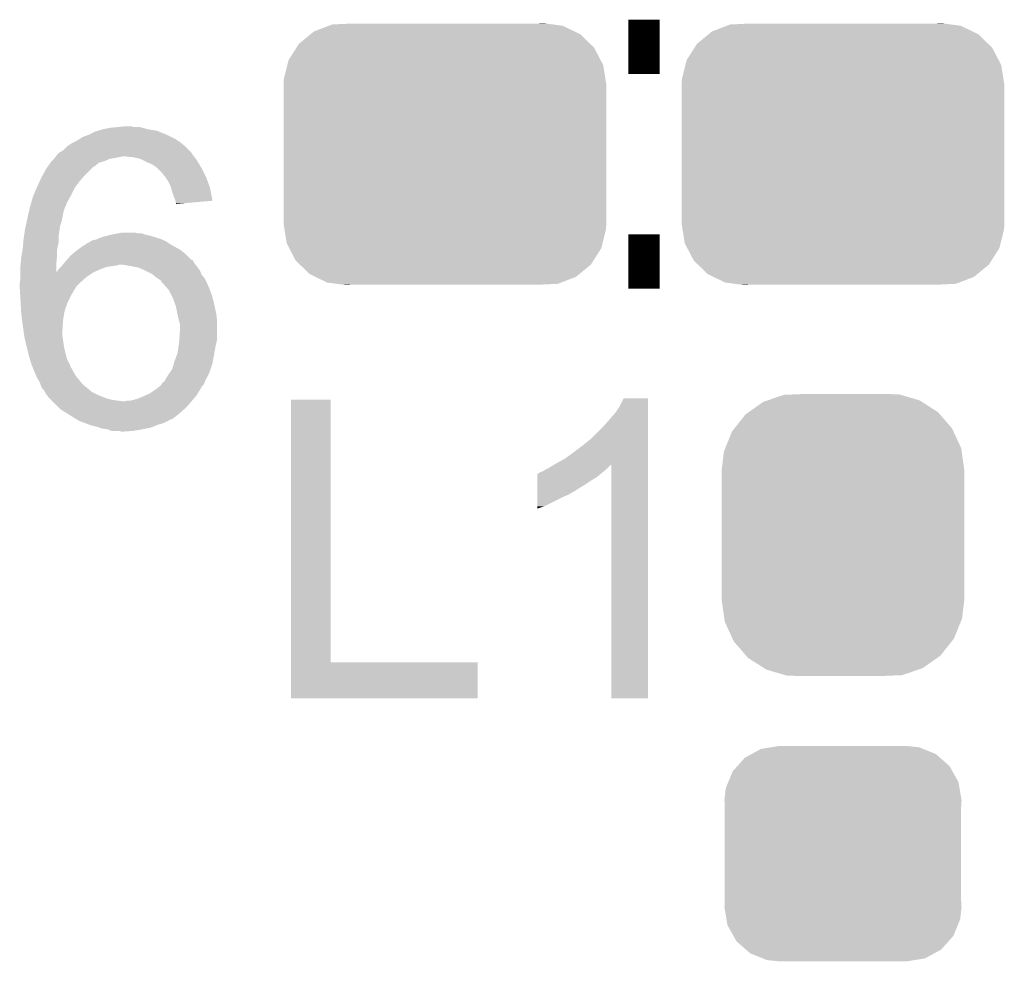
# Model space of a CAD drawing. Extents: x -1.3 to 24.2, y -3.9 to 53.4.
# Tile 38 of 45: x 14.6 to 17.8, y 42.8 to 45.9. Entities that reach past the tile are written whole.
import ezdxf

# ---------------------------------------------------------------- set-up
doc = ezdxf.new("R2010")
doc.units = 0
doc.layers.get('0').update_dxf_attribs({"linetype": 'CONTINUOUS'})
doc.layers.add('LTE_IOT_24_CLICK_V101_GTO', color=11, linetype='CONTINUOUS')
doc.layers.add('LTE_IOT_24_CLICK_V101_GTS', color=8, linetype='CONTINUOUS')

# ---------------------------------------------------------------- blocks, each defined once
blk = doc.blocks.new('CUSTOM_105')
for points in [[(-0.320744, 0.31339), (-0.298526, 0.325596), (0.317222, 0.31339), (0.30335, 0.325596)], [(-0.298526, 0.325596), (-0.268438, 0.342124), (0.30335, 0.325596), (0.2622, 0.342124)], [(-0.268438, 0.342124), (-0.233628, 0.347838), (0.2622, 0.342124), (0.247972, 0.347838)], [(-0.233628, 0.347838), (-0.20955, 0.35179), (0.247972, 0.347838), (0.20955, 0.35179)], [(-0.34504, 0.286174), (-0.320744, 0.31339), (0.348152, 0.286174), (0.317222, 0.31339)], [(-0.37475, 0.234078), (-0.360486, 0.26887), (0.377262, 0.234078), (0.357822, 0.26887)], [(-0.360486, 0.26887), (-0.34504, 0.286174), (0.357822, 0.26887), (0.348152, 0.286174)], [(-0.383124, 0.213652), (-0.37475, 0.234078), (0.380766, 0.213652), (0.377262, 0.234078)], [(-0.38735, 0.17526), (-0.383124, 0.213652), (0.38735, 0.17526), (0.380766, 0.213652)], [(-0.38608, 0.154124), (-0.38735, 0.17526), (0.38608, 0.154124), (0.38735, 0.17526)], [(-0.38608, -0.154124), (-0.38608, 0.154124), (0.38608, -0.154124), (0.38608, 0.154124)], [(-0.38735, -0.17526), (-0.38608, -0.154124), (0.38735, -0.17526), (0.38608, -0.154124)], [(-0.380764, -0.213652), (-0.38735, -0.17526), (0.383124, -0.213652), (0.38735, -0.17526)], [(-0.377262, -0.234078), (-0.380764, -0.213652), (0.374748, -0.234078), (0.383124, -0.213652)], [(-0.35782, -0.26887), (-0.377262, -0.234078), (0.360486, -0.26887), (0.374748, -0.234078)], [(-0.348152, -0.286174), (-0.35782, -0.26887), (0.345038, -0.286174), (0.360486, -0.26887)], [(-0.31722, -0.31339), (-0.348152, -0.286174), (0.320744, -0.31339), (0.345038, -0.286174)], [(-0.30335, -0.325596), (-0.31722, -0.31339), (0.298524, -0.325596), (0.320744, -0.31339)], [(-0.262198, -0.342124), (-0.30335, -0.325596), (0.268438, -0.342124), (0.298524, -0.325596)], [(-0.247972, -0.347838), (-0.262198, -0.342124), (0.233626, -0.347838), (0.268438, -0.342124)], [(-0.20955, -0.35179), (-0.247972, -0.347838), (0.20955, -0.35179), (0.233626, -0.347838)]]:
    blk.add_solid(points)
blk = doc.blocks.new('CUSTOM_182')
for points in [[(-0.427808, 0.401014), (-0.379588, 0.419518), (0.423234, 0.401014), (0.385148, 0.419518)], [(-0.379588, 0.419518), (-0.36857, 0.423746), (0.385148, 0.419518), (0.353478, 0.423746)], [(-0.36857, 0.423746), (-0.305192, 0.42672), (0.353478, 0.423746), (0.3312, 0.42672)], [(0.305192, 0.42672), (0.322256, 0.427914), (0.3312, 0.42672), (0.322256, 0.427914)], [(-0.476902, 0.36082), (-0.439076, 0.39179), (0.474042, 0.36082), (0.442218, 0.39179)], [(-0.439076, 0.39179), (-0.427808, 0.401014), (0.442218, 0.39179), (0.423234, 0.401014)], [(-0.485328, 0.347538), (-0.476902, 0.36082), (0.487688, 0.347538), (0.474042, 0.36082)], [(-0.510886, 0.30724), (-0.485328, 0.347538), (0.508636, 0.30724), (0.487688, 0.347538)], [(-0.526314, 0.245694), (-0.514898, 0.29124), (0.524296, 0.245694), (0.516952, 0.29124)], [(-0.514898, 0.29124), (-0.510886, 0.30724), (0.516952, 0.29124), (0.508636, 0.30724)], [(-0.52705, 0.2286), (-0.526314, 0.245694), (0.52705, 0.2286), (0.524296, 0.245694)], [(-0.52705, 0.22733), (-0.52705, 0.2286), (0.52705, 0.22733), (0.52705, 0.2286)], [(-0.52705, -0.22733), (-0.52705, 0.22733), (0.52705, -0.22733), (0.52705, 0.22733)], [(-0.52705, -0.2286), (-0.52705, -0.22733), (0.52705, -0.2286), (0.52705, -0.22733)], [(-0.524294, -0.24569), (-0.52705, -0.2286), (0.526316, -0.24569), (0.52705, -0.2286)], [(-0.516954, -0.29124), (-0.524294, -0.24569), (0.514896, -0.29124), (0.526316, -0.24569)], [(-0.508638, -0.307236), (-0.516954, -0.29124), (0.510888, -0.307236), (0.514896, -0.29124)], [(-0.48769, -0.347538), (-0.508638, -0.307236), (0.485326, -0.347538), (0.510888, -0.307236)], [(-0.474044, -0.360818), (-0.48769, -0.347538), (0.476904, -0.360818), (0.485326, -0.347538)], [(-0.442222, -0.391792), (-0.474044, -0.360818), (0.43907, -0.391792), (0.476904, -0.360818)], [(-0.423244, -0.401012), (-0.442222, -0.391792), (0.427808, -0.401012), (0.43907, -0.391792)], [(-0.385152, -0.41952), (-0.423244, -0.401012), (0.379582, -0.41952), (0.427808, -0.401012)], [(-0.353496, -0.423746), (-0.385152, -0.41952), (0.368572, -0.423746), (0.379582, -0.41952)], [(-0.331218, -0.42672), (-0.353496, -0.423746), (0.305192, -0.42672), (0.368572, -0.423746)], [(-0.32226, -0.427916), (-0.331218, -0.42672), (-0.32226, -0.427916), (-0.305192, -0.42672)]]:
    blk.add_solid(points)
blk = doc.blocks.new('CUSTOM_183')
for points in [[(-0.246308, 0.439932), (-0.193082, 0.458036), (0.250396, 0.439932), (0.188364, 0.458036)], [(-0.193082, 0.458036), (-0.150902, 0.459806), (0.188364, 0.458036), (0.182298, 0.459806)], [(-0.150902, 0.459806), (-0.122208, 0.46101), (0.182298, 0.459806), (0.122224, 0.46101)], [(-0.307838, 0.401654), (-0.260242, 0.435192), (0.310122, 0.401654), (0.257792, 0.435192)], [(-0.260242, 0.435192), (-0.246308, 0.439932), (0.257792, 0.435192), (0.250396, 0.439932)], [(-0.354944, 0.348086), (-0.31823, 0.39433), (0.356626, 0.348086), (0.316482, 0.39433)], [(-0.31823, 0.39433), (-0.307838, 0.401654), (0.316482, 0.39433), (0.310122, 0.401654)], [(-0.384708, 0.283574), (-0.362338, 0.338772), (0.38613, 0.283574), (0.360886, 0.338772)], [(-0.362338, 0.338772), (-0.354944, 0.348086), (0.360886, 0.338772), (0.356626, 0.348086)], [(-0.39624, 0.21336), (-0.388982, 0.273026), (0.39624, 0.21336), (0.38765, 0.273026)], [(-0.388982, 0.273026), (-0.384708, 0.283574), (0.38765, 0.273026), (0.38613, 0.283574)], [(-0.39624, 0.21209), (-0.39624, 0.21336), (0.39624, 0.21209), (0.39624, 0.21336)], [(-0.39624, -0.21209), (-0.39624, 0.21209), (0.39624, -0.21209), (0.39624, 0.21209)], [(-0.39624, -0.21336), (-0.39624, -0.21209), (0.39624, -0.21336), (0.39624, -0.21209)], [(-0.38765, -0.273006), (-0.39624, -0.21336), (0.388986, -0.273006), (0.39624, -0.21336)], [(-0.38613, -0.283574), (-0.38765, -0.273006), (0.384704, -0.283574), (0.388986, -0.273006)], [(-0.360894, -0.338754), (-0.38613, -0.283574), (0.362346, -0.338754), (0.384704, -0.283574)], [(-0.356628, -0.348086), (-0.360894, -0.338754), (0.354938, -0.348086), (0.362346, -0.338754)], [(-0.316494, -0.394316), (-0.356628, -0.348086), (0.318242, -0.394316), (0.354938, -0.348086)], [(-0.310124, -0.401656), (-0.316494, -0.394316), (0.307826, -0.401656), (0.318242, -0.394316)], [(-0.257814, -0.43518), (-0.310124, -0.401656), (0.260256, -0.43518), (0.307826, -0.401656)], [(-0.2504, -0.439932), (-0.257814, -0.43518), (0.246288, -0.439932), (0.260256, -0.43518)], [(-0.188392, -0.45803), (-0.2504, -0.439932), (0.1931, -0.45803), (0.246288, -0.439932)], [(-0.182302, -0.459808), (-0.188392, -0.45803), (0.150812, -0.459808), (0.1931, -0.45803)], [(-0.122208, -0.46101), (-0.182302, -0.459808), (0.122224, -0.46101), (0.150812, -0.459808)]]:
    blk.add_solid(points)

msp = doc.modelspace()

# ---------------------------------------------------------------- linework, layer by layer
at = {"layer": 'LTE_IOT_24_CLICK_V101_GTO', "const_width": 0.1778}
for points in [[(16.57096, 45.76572), (16.67256, 45.76572)], [(16.57096, 45.06468), (16.67256, 45.06468)]]:
    msp.add_lwpolyline(points, dxfattribs=at)
at = {"layer": 'LTE_IOT_24_CLICK_V101_GTO'}
for points in [[(14.8082, 45.4787), (14.828522, 45.488862), (15.0622, 45.4787), (15.03781, 45.488862)], [(14.828522, 45.488862), (14.836976, 45.491398), (15.03781, 45.488862), (15.031722, 45.491398)], [(14.836976, 45.491398), (14.853918, 45.49648), (15.031722, 45.491398), (15.00124, 45.49648)], [(14.853918, 45.49648), (14.879318, 45.50156), (15.00124, 45.49648), (14.982616, 45.50156)], [(14.879318, 45.50156), (14.90472, 45.5041), (14.982616, 45.50156), (14.973304, 45.5041)], [(14.90472, 45.5041), (14.932636, 45.506638), (14.952984, 45.5041), (14.945362, 45.506638)], [(14.932636, 45.506638), (14.932658, 45.50664), (14.945362, 45.506638), (14.932658, 45.50664)], [(14.7574, 45.4533), (14.767558, 45.45838), (15.10792, 45.4533), (15.1003, 45.45838)], [(14.767558, 45.45838), (14.775682, 45.463458), (15.1003, 45.45838), (15.092682, 45.463458)], [(14.775682, 45.463458), (14.787876, 45.47108), (15.092682, 45.463458), (15.07744, 45.47108)], [(14.787876, 45.47108), (14.8082, 45.4787), (15.07744, 45.47108), (15.0622, 45.4787)], [(14.711682, 45.420282), (14.715912, 45.42282), (15.142632, 45.420282), (15.14094, 45.42282)], [(14.715912, 45.42282), (14.724382, 45.427902), (15.14094, 45.42282), (15.135858, 45.427902)], [(14.724382, 45.427902), (14.73708, 45.4406), (15.135858, 45.427902), (15.12316, 45.4406)], [(14.73708, 45.4406), (14.737082, 45.440602), (15.12316, 45.4406), (15.123158, 45.440602)], [(14.737082, 45.440602), (14.752322, 45.45076), (15.123158, 45.440602), (15.11097, 45.45076)], [(14.752322, 45.45076), (14.7574, 45.4533), (15.11097, 45.45076), (15.10792, 45.4533)], [(14.682722, 45.387258), (14.686278, 45.392338), (14.841218, 45.387258), (14.859, 45.392338)], [(14.686278, 45.392338), (14.686282, 45.392342), (14.859, 45.392338), (14.859008, 45.392342)], [(14.686282, 45.392342), (14.693896, 45.399958), (14.859008, 45.392342), (14.876778, 45.399958)], [(14.693896, 45.399958), (14.696438, 45.4025), (14.876778, 45.399958), (14.89202, 45.4025)], [(14.696438, 45.4025), (14.69644, 45.402502), (14.89202, 45.4025), (14.892028, 45.402502)], [(14.69644, 45.402502), (14.70025, 45.40758), (14.892028, 45.402502), (14.917418, 45.40758)], [(14.70025, 45.40758), (14.704062, 45.41266), (15.151736, 45.40758), (15.147926, 45.41266)], [(14.704062, 45.41266), (14.7066, 45.4152), (15.147926, 45.41266), (15.14602, 45.4152)], [(14.7066, 45.4152), (14.711682, 45.420282), (15.14602, 45.4152), (15.142632, 45.420282)], [(14.952978, 45.40504), (14.927582, 45.40758), (15.153642, 45.40504), (15.151736, 45.40758)], [(14.975838, 45.399962), (14.952978, 45.40504), (15.15745, 45.399962), (15.153642, 45.40504)], [(14.986006, 45.394878), (14.975838, 45.399962), (15.161262, 45.394878), (15.15745, 45.399962)], [(14.99616, 45.3898), (14.986006, 45.394878), (15.16431, 45.3898), (15.161262, 45.394878)], [(14.65603, 45.34408), (14.668502, 45.366942), (14.79296, 45.34408), (14.815822, 45.366942)], [(14.668502, 45.366942), (14.67383, 45.374554), (14.815822, 45.366942), (14.823434, 45.374554)], [(14.67383, 45.374554), (14.673834, 45.37456), (14.823434, 45.374554), (14.825976, 45.37456)], [(14.673834, 45.37456), (14.682722, 45.387258), (14.825976, 45.37456), (14.841218, 45.387258)], [(15.013942, 45.38218), (14.99616, 45.3898), (15.168882, 45.38218), (15.16431, 45.3898)], [(15.02918, 45.37202), (15.013942, 45.38218), (15.174978, 45.37202), (15.168882, 45.38218)], [(15.03172, 45.36948), (15.02918, 45.37202), (15.1765, 45.36948), (15.174978, 45.37202)], [(15.04696, 45.35424), (15.03172, 45.36948), (15.18412, 45.35424), (15.1765, 45.36948)], [(14.63802, 45.30598), (14.647398, 45.326302), (14.76248, 45.30598), (14.77772, 45.326302)], [(14.647398, 45.326302), (14.65326, 45.339), (14.77772, 45.326302), (14.788604, 45.339)], [(14.65326, 45.339), (14.65603, 45.34408), (14.788604, 45.339), (14.79296, 45.34408)], [(15.05712, 45.34154), (15.04696, 45.35424), (15.19047, 45.34154), (15.18412, 45.35424)], [(15.058816, 45.338998), (15.05712, 45.34154), (15.19174, 45.338998), (15.19047, 45.34154)], [(15.067278, 45.326302), (15.058816, 45.338998), (15.196276, 45.326302), (15.19174, 45.338998)], [(15.0749, 45.31106), (15.067278, 45.326302), (15.201718, 45.31106), (15.196276, 45.326302)], [(14.627434, 45.28058), (14.638018, 45.305978), (14.74978, 45.28058), (14.76248, 45.305978)], [(14.638018, 45.305978), (14.63802, 45.30598), (14.76248, 45.305978), (14.76248, 45.30598)], [(15.077078, 45.303438), (15.0749, 45.31106), (15.20444, 45.303438), (15.201718, 45.31106)], [(15.07998, 45.29328), (15.077078, 45.303438), (15.20634, 45.29328), (15.20444, 45.303438)], [(14.618786, 45.252634), (14.62532, 45.275502), (14.73454, 45.252634), (14.74701, 45.275502)], [(14.62532, 45.275502), (14.627434, 45.28058), (14.74701, 45.275502), (14.74978, 45.28058)], [(15.08506, 45.278038), (15.07998, 45.29328), (15.209188, 45.278038), (15.20634, 45.29328)], [(15.090138, 45.265342), (15.08506, 45.278038), (15.21156, 45.265342), (15.209188, 45.278038)], [(15.090776, 45.262798), (15.090138, 45.265342), (15.212034, 45.262798), (15.21156, 45.265342)], [(15.09268, 45.255182), (15.090776, 45.262798), (15.122318, 45.255182), (15.212034, 45.262798)], [(14.611056, 45.22216), (14.6134, 45.23232), (14.72438, 45.22216), (14.726922, 45.23232)], [(14.6134, 45.23232), (14.615158, 45.239938), (14.726922, 45.23232), (14.72946, 45.239938)], [(14.615158, 45.239938), (14.61516, 45.23994), (14.72946, 45.239938), (14.72946, 45.23994)], [(14.61516, 45.23994), (14.61806, 45.250096), (14.72946, 45.23994), (14.734538, 45.250096)], [(14.61806, 45.250096), (14.618786, 45.252634), (14.734538, 45.250096), (14.73454, 45.252634)], [(15.09268, 45.252666), (15.09268, 45.255182), (15.09268, 45.252666), (15.122318, 45.255182)], [(14.605362, 45.19676), (14.60754, 45.20692), (14.719298, 45.19676), (14.72133, 45.20692)], [(14.60754, 45.20692), (14.611056, 45.22216), (14.72133, 45.20692), (14.72438, 45.22216)], [(14.596012, 45.145958), (14.59992, 45.17136), (14.70914, 45.145958), (14.712768, 45.17136)], [(14.59992, 45.17136), (14.602096, 45.181518), (14.712768, 45.17136), (14.71422, 45.181518)], [(14.602096, 45.181518), (14.605362, 45.19676), (14.71422, 45.181518), (14.719298, 45.19676)], [(14.59378, 45.125638), (14.59484, 45.13834), (14.70914, 45.125638), (14.70914, 45.13834)], [(14.59484, 45.13834), (14.596012, 45.145958), (14.70914, 45.13834), (14.70914, 45.145958)], [(14.814544, 45.130718), (14.81836, 45.133262), (15.059662, 45.130718), (15.053728, 45.133262)], [(14.81836, 45.133262), (14.831062, 45.135802), (15.053728, 45.133262), (15.047804, 45.135802)], [(14.831062, 45.135802), (14.836982, 45.13834), (15.047804, 45.135802), (15.041882, 45.13834)], [(14.836982, 45.13834), (14.84884, 45.143422), (15.041882, 45.13834), (15.025366, 45.143422)], [(14.84884, 45.143422), (14.866618, 45.1485), (15.025366, 45.143422), (15.008862, 45.1485)], [(14.866618, 45.1485), (14.878048, 45.15104), (15.008862, 45.1485), (14.996162, 45.15104)], [(14.878048, 45.15104), (14.88948, 45.15358), (14.996162, 45.15104), (14.98854, 45.15358)], [(14.88948, 45.15358), (14.90217, 45.156118), (14.98854, 45.15358), (14.980922, 45.156118)], [(14.90217, 45.156118), (14.90218, 45.15612), (14.980922, 45.156118), (14.970762, 45.15612)], [(14.90218, 45.15612), (14.914882, 45.15866), (14.970762, 45.15612), (14.958062, 45.15866)], [(14.587642, 45.07992), (14.591452, 45.102778), (14.70406, 45.07992), (14.70406, 45.102778)], [(14.591452, 45.102778), (14.5923, 45.107858), (14.70406, 45.102778), (14.705188, 45.107858)], [(14.5923, 45.107858), (14.59378, 45.125638), (14.705188, 45.107858), (14.70914, 45.125638)], [(14.768404, 45.10024), (14.78534, 45.11294), (15.110458, 45.10024), (15.088236, 45.11294)], [(14.78534, 45.11294), (14.797536, 45.120562), (15.088236, 45.11294), (15.074898, 45.120562)], [(14.797536, 45.120562), (14.805662, 45.12564), (15.074898, 45.120562), (15.06728, 45.12564)], [(14.805662, 45.12564), (14.808206, 45.125646), (15.06728, 45.12564), (15.067272, 45.125646)], [(14.808206, 45.125646), (14.81074, 45.12818), (15.067272, 45.125646), (15.06347, 45.12818)], [(14.81074, 45.12818), (14.814544, 45.130718), (15.06347, 45.12818), (15.059662, 45.130718)], [(14.585142, 45.054522), (14.58722, 45.07738), (14.70152, 45.054522), (14.703804, 45.07738)], [(14.58722, 45.07738), (14.587642, 45.07992), (14.703804, 45.07738), (14.70406, 45.07992)], [(14.734172, 45.067216), (14.736348, 45.069754), (15.148562, 45.067216), (15.146026, 45.069754)], [(14.736348, 45.069754), (14.736352, 45.06976), (15.146026, 45.069754), (15.143484, 45.06976)], [(14.736352, 45.06976), (14.74724, 45.082462), (15.143484, 45.06976), (15.130782, 45.082462)], [(14.74724, 45.082462), (14.750202, 45.085002), (15.130782, 45.082462), (15.12824, 45.085002)], [(14.750202, 45.085002), (14.765018, 45.0977), (15.12824, 45.085002), (15.113424, 45.0977)], [(14.765018, 45.0977), (14.768404, 45.10024), (15.113424, 45.0977), (15.110458, 45.10024)], [(14.58468, 45.04944), (14.585142, 45.054522), (14.70153, 45.04944), (14.70152, 45.054522)], [(14.58468, 45.029158), (14.58468, 45.04944), (14.701562, 45.029158), (14.70153, 45.04944)], [(14.70406, 45.03166), (14.70914, 45.03928), (14.829154, 45.03166), (14.8463, 45.03928)], [(14.70914, 45.03928), (14.709142, 45.039282), (14.8463, 45.03928), (14.846304, 45.039282)], [(14.709142, 45.039282), (14.71676, 45.0469), (14.846304, 45.039282), (14.866622, 45.0469)], [(14.71676, 45.0469), (14.7193, 45.04944), (14.866622, 45.0469), (14.88694, 45.04944)], [(14.7193, 45.04944), (14.721418, 45.051982), (14.88694, 45.04944), (14.902182, 45.051982)], [(14.721418, 45.051982), (14.723532, 45.05452), (14.902182, 45.051982), (14.907264, 45.05452)], [(14.723532, 45.05452), (14.72988, 45.062138), (15.15618, 45.05452), (15.151102, 45.062138)], [(14.72988, 45.062138), (14.732, 45.06468), (15.151102, 45.062138), (15.149832, 45.06468)], [(14.732, 45.06468), (14.734172, 45.067216), (15.149832, 45.06468), (15.148562, 45.067216)], [(14.94536, 45.04944), (14.914878, 45.05452), (15.159992, 45.04944), (15.15618, 45.05452)], [(14.970762, 45.044358), (14.94536, 45.04944), (15.163804, 45.044358), (15.159992, 45.04944)], [(14.993616, 45.034202), (14.970762, 45.044358), (15.17142, 45.034202), (15.163804, 45.044358)], [(14.58214, 44.993562), (14.58468, 45.008802), (14.777722, 44.993562), (14.794866, 45.008802)], [(14.58468, 45.02912), (14.58468, 45.029158), (14.82344, 45.02912), (14.823524, 45.029158)], [(14.58468, 45.01388), (14.58468, 45.02912), (14.80058, 45.01388), (14.82344, 45.02912)], [(14.58468, 45.008802), (14.58468, 45.01388), (14.794866, 45.008802), (14.80058, 45.01388)], [(14.701562, 45.029158), (14.70406, 45.03166), (14.823524, 45.029158), (14.829154, 45.03166)], [(14.99362, 45.0342), (14.993616, 45.034202), (15.171422, 45.0342), (15.17142, 45.034202)], [(15.013938, 45.02404), (14.99362, 45.0342), (15.175488, 45.02404), (15.171422, 45.0342)], [(15.016984, 45.021502), (15.013938, 45.02404), (15.176502, 45.021502), (15.175488, 45.02404)], [(15.029182, 45.011338), (15.016984, 45.021502), (15.184632, 45.011338), (15.176502, 45.021502)], [(15.033416, 45.008798), (15.029182, 45.011338), (15.186662, 45.008798), (15.184632, 45.011338)], [(15.041882, 45.003718), (15.033416, 45.008798), (15.189202, 45.003718), (15.186662, 45.008798)], [(14.58214, 44.99356), (14.58214, 44.993562), (14.77772, 44.99356), (14.777722, 44.993562)], [(14.58214, 44.983402), (14.58214, 44.99356), (14.767562, 44.983402), (14.77772, 44.99356)], [(14.58214, 44.980858), (14.58214, 44.983402), (14.766034, 44.980858), (14.767562, 44.983402)], [(14.582738, 44.9707), (14.58214, 44.980858), (14.75994, 44.9707), (14.766034, 44.980858)], [(15.046962, 44.996098), (15.041882, 45.003718), (15.193012, 44.996098), (15.189202, 45.003718)], [(15.0495, 44.99356), (15.046962, 44.996098), (15.19428, 44.99356), (15.193012, 44.996098)], [(15.065302, 44.97578), (15.0495, 44.99356), (15.2019, 44.97578), (15.19428, 44.99356)], [(15.069822, 44.970694), (15.065302, 44.97578), (15.203808, 44.970694), (15.2019, 44.97578)], [(14.583784, 44.952918), (14.582738, 44.9707), (14.74978, 44.952918), (14.75994, 44.9707)], [(14.58498, 44.9326), (14.583784, 44.952918), (14.73962, 44.9326), (14.74978, 44.952918)], [(15.077438, 44.955462), (15.069822, 44.970694), (15.209518, 44.955462), (15.203808, 44.970694)], [(15.08252, 44.945298), (15.077438, 44.955462), (15.212424, 44.945298), (15.209518, 44.955462)], [(15.08529, 44.937682), (15.08252, 44.945298), (15.2146, 44.937682), (15.212424, 44.945298)], [(14.586624, 44.90466), (14.58498, 44.9326), (14.729462, 44.90466), (14.73962, 44.9326)], [(15.09268, 44.917358), (15.08529, 44.937682), (15.219118, 44.917358), (15.2146, 44.937682)], [(15.09776, 44.89196), (15.09268, 44.917358), (15.22476, 44.89196), (15.219118, 44.917358)], [(14.58722, 44.8945), (14.586624, 44.90466), (14.727612, 44.8945), (14.729462, 44.90466)], [(14.589444, 44.876722), (14.58722, 44.8945), (14.72438, 44.876722), (14.727612, 44.8945)], [(14.5923, 44.85386), (14.589444, 44.876722), (14.722746, 44.85386), (14.72438, 44.876722)], [(15.097762, 44.891958), (15.09776, 44.89196), (15.22476, 44.891958), (15.22476, 44.89196)], [(15.102842, 44.8691), (15.097762, 44.891958), (15.227048, 44.8691), (15.22476, 44.891958)], [(14.594116, 44.84116), (14.5923, 44.85386), (14.72184, 44.84116), (14.722746, 44.85386)], [(15.103688, 44.866562), (15.102842, 44.8691), (15.2273, 44.866562), (15.227048, 44.8691)], [(15.10538, 44.861476), (15.103688, 44.866562), (15.2273, 44.861476), (15.2273, 44.866562)], [(15.10538, 44.83608), (15.10538, 44.861476), (15.2273, 44.83608), (15.2273, 44.861476)], [(14.59738, 44.818302), (14.594116, 44.84116), (14.72184, 44.818302), (14.72184, 44.84116)], [(14.59738, 44.8183), (14.59738, 44.818302), (14.721842, 44.8183), (14.72184, 44.818302)], [(14.600898, 44.80306), (14.59738, 44.8183), (14.72438, 44.80306), (14.721842, 44.8183)], [(15.103686, 44.810678), (15.10538, 44.83608), (15.2273, 44.810678), (15.2273, 44.83608)], [(14.605, 44.785282), (14.600898, 44.80306), (14.72692, 44.785282), (14.72438, 44.80306)], [(14.605, 44.78528), (14.605, 44.785282), (14.726922, 44.78528), (14.72692, 44.785282)], [(14.61262, 44.7548), (14.605, 44.78528), (14.73454, 44.7548), (14.726922, 44.78528)], [(15.097758, 44.764958), (15.101276, 44.78782), (15.218062, 44.764958), (15.22222, 44.78782)], [(15.101276, 44.78782), (15.10284, 44.79798), (15.22222, 44.78782), (15.224476, 44.79798)], [(15.10284, 44.79798), (15.103686, 44.810678), (15.224476, 44.79798), (15.2273, 44.810678)], [(14.615668, 44.744642), (14.61262, 44.7548), (14.737078, 44.744642), (14.73454, 44.7548)], [(15.0876, 44.73702), (15.097758, 44.764958), (15.212982, 44.73702), (15.218062, 44.764958)], [(14.62024, 44.729398), (14.615668, 44.744642), (14.744702, 44.729398), (14.737078, 44.744642)], [(14.62227, 44.724324), (14.62024, 44.729398), (14.747238, 44.724324), (14.744702, 44.729398)], [(14.623286, 44.721784), (14.62227, 44.724324), (14.74724, 44.721784), (14.747238, 44.724324)], [(14.626336, 44.714162), (14.623286, 44.721784), (14.752318, 44.714162), (14.74724, 44.721784)], [(15.079978, 44.711614), (15.086074, 44.731938), (15.205284, 44.711614), (15.212058, 44.731938)], [(15.086074, 44.731938), (15.0876, 44.73702), (15.212058, 44.731938), (15.212982, 44.73702)], [(14.6304, 44.704), (14.626336, 44.714162), (14.7574, 44.704), (14.752318, 44.714162)], [(14.635842, 44.691302), (14.6304, 44.704), (14.765018, 44.691302), (14.7574, 44.704)], [(14.63802, 44.68622), (14.635842, 44.691302), (14.769084, 44.68622), (14.765018, 44.691302)], [(14.642376, 44.6786), (14.63802, 44.68622), (14.77518, 44.6786), (14.769084, 44.68622)], [(15.05966, 44.68114), (15.06728, 44.693842), (15.19174, 44.68114), (15.19809, 44.693842)], [(15.06728, 44.693842), (15.072722, 44.70146), (15.19809, 44.693842), (15.2019, 44.70146)], [(15.072722, 44.70146), (15.079978, 44.711614), (15.2019, 44.70146), (15.205284, 44.711614)], [(14.64818, 44.668442), (14.642376, 44.6786), (14.783646, 44.668442), (14.77518, 44.6786)], [(14.649874, 44.663362), (14.64818, 44.668442), (14.787878, 44.663362), (14.783646, 44.668442)], [(14.65326, 44.6532), (14.649874, 44.663362), (14.800074, 44.6532), (14.787878, 44.663362)], [(14.66342, 44.640498), (14.65326, 44.6532), (14.815318, 44.640498), (14.800074, 44.6532)], [(15.02918, 44.64812), (15.041878, 44.658278), (15.172942, 44.64812), (15.179038, 44.658278)], [(15.041878, 44.658278), (15.045692, 44.663362), (15.179038, 44.658278), (15.184118, 44.663362)], [(15.045692, 44.663362), (15.049496, 44.668432), (15.184118, 44.663362), (15.186654, 44.668432)], [(15.049496, 44.668436), (15.049502, 44.670958), (15.186658, 44.668436), (15.186658, 44.670958)], [(15.049496, 44.668432), (15.049496, 44.668436), (15.186654, 44.668432), (15.186658, 44.668436)], [(15.049502, 44.670958), (15.0533, 44.670976), (15.186658, 44.670958), (15.18666, 44.670976)], [(15.0533, 44.670976), (15.054566, 44.670982), (15.18666, 44.670976), (15.186662, 44.670982)], [(15.054566, 44.670982), (15.05966, 44.68114), (15.186662, 44.670982), (15.19174, 44.68114)], [(14.66469, 44.63796), (14.66342, 44.640498), (14.818362, 44.63796), (14.815318, 44.640498)], [(14.668498, 44.630344), (14.66469, 44.63796), (14.833594, 44.630344), (14.818362, 44.63796)], [(14.67104, 44.6278), (14.668498, 44.630344), (14.83868, 44.6278), (14.833594, 44.630344)], [(14.673578, 44.625258), (14.67104, 44.6278), (14.845036, 44.625258), (14.83868, 44.6278)], [(14.676118, 44.620184), (14.673578, 44.625258), (14.85772, 44.620184), (14.845036, 44.625258)], [(14.678662, 44.61764), (14.676118, 44.620184), (14.864078, 44.61764), (14.85772, 44.620184)], [(14.965678, 44.6151), (14.98346, 44.62272), (15.150012, 44.6151), (15.156544, 44.62272)], [(14.98346, 44.62272), (14.98917, 44.625258), (15.156544, 44.62272), (15.15872, 44.625258)], [(14.98917, 44.625258), (15.00632, 44.63288), (15.15872, 44.625258), (15.163482, 44.63288)], [(15.00632, 44.63288), (15.02537, 44.64558), (15.163482, 44.63288), (15.17142, 44.64558)], [(15.02537, 44.64558), (15.02918, 44.64812), (15.17142, 44.64558), (15.172942, 44.64812)], [(14.683742, 44.61256), (14.678662, 44.61764), (14.881858, 44.61256), (14.864078, 44.61764)], [(14.686282, 44.61002), (14.683742, 44.61256), (14.89964, 44.61002), (14.881858, 44.61256)], [(14.688822, 44.60748), (14.686282, 44.61002), (14.91996, 44.60748), (14.89964, 44.61002)], [(14.709142, 44.58716), (14.688822, 44.60748), (15.1257, 44.58716), (15.14348, 44.60748)], [(14.714218, 44.582082), (14.709142, 44.58716), (15.119986, 44.582082), (15.1257, 44.58716)], [(14.927576, 44.60748), (14.932656, 44.610018), (15.14348, 44.60748), (15.145654, 44.610018)], [(14.932656, 44.610018), (14.945358, 44.61002), (15.145654, 44.610018), (15.145656, 44.61002)], [(14.945358, 44.61002), (14.965678, 44.6151), (15.145656, 44.61002), (15.150012, 44.6151)], [(15.468602, 43.75404), (15.468622, 44.612536), (15.598164, 43.75404), (15.59814, 44.612536)], [(15.468622, 44.612536), (15.468624, 44.61256), (15.59814, 44.612536), (15.468624, 44.61256)], [(16.52778, 44.56938), (16.54302, 44.592242), (16.634458, 44.56938), (16.634458, 44.592242)], [(16.54302, 44.592242), (16.555722, 44.617616), (16.634458, 44.592242), (16.63446, 44.617616)], [(16.555722, 44.617616), (16.555736, 44.61764), (16.63446, 44.617616), (16.555736, 44.61764)], [(14.738602, 44.566842), (14.714218, 44.582082), (15.102842, 44.566842), (15.119986, 44.582082)], [(14.767054, 44.54906), (14.738602, 44.566842), (15.079978, 44.54906), (15.102842, 44.566842)], [(16.49222, 44.52874), (16.52778, 44.56938), (16.634456, 44.52874), (16.634458, 44.56938)], [(14.767064, 44.549054), (14.767054, 44.54906), (15.074894, 44.549054), (15.079978, 44.54906)], [(14.771122, 44.546518), (14.767064, 44.549054), (15.072356, 44.546518), (15.074894, 44.549054)], [(14.775178, 44.543982), (14.771122, 44.546518), (15.067284, 44.543982), (15.072356, 44.546518)], [(14.79551, 44.536358), (14.775178, 44.543982), (15.052038, 44.536358), (15.067284, 44.543982)], [(14.80905, 44.53128), (14.79551, 44.536358), (15.034258, 44.53128), (15.052038, 44.536358)], [(14.815818, 44.528742), (14.80905, 44.53128), (15.027912, 44.528742), (15.034258, 44.53128)], [(14.83614, 44.523658), (14.815818, 44.528742), (15.015202, 44.523658), (15.027912, 44.528742)], [(14.84376, 44.52112), (14.83614, 44.523658), (15.008858, 44.52112), (15.015202, 44.523658)], [(16.449038, 44.485558), (16.49222, 44.52874), (16.634456, 44.485558), (16.634456, 44.52874)], [(14.851378, 44.518582), (14.84376, 44.52112), (14.996168, 44.518582), (15.008858, 44.52112)], [(14.869156, 44.51604), (14.851378, 44.518582), (14.98346, 44.51604), (14.996168, 44.518582)], [(14.881856, 44.510962), (14.869156, 44.51604), (14.952992, 44.510962), (14.98346, 44.51604)], [(14.907256, 44.51096), (14.881856, 44.510962), (14.952982, 44.51096), (14.952992, 44.510962)], [(14.914878, 44.508422), (14.907256, 44.51096), (14.919988, 44.508422), (14.952982, 44.51096)], [(14.919962, 44.50842), (14.914878, 44.508422), (14.919962, 44.50842), (14.919988, 44.508422)], [(16.39062, 44.43984), (16.4211, 44.4627), (16.634454, 44.43984), (16.634456, 44.4627)], [(16.4211, 44.4627), (16.449038, 44.485558), (16.634456, 44.4627), (16.634456, 44.485558)], [(16.362682, 44.41952), (16.39062, 44.43984), (16.634454, 44.41952), (16.634454, 44.43984)], [(16.309338, 44.38904), (16.326262, 44.399194), (16.50238, 44.38904), (16.512534, 44.399194)], [(16.326262, 44.399194), (16.326272, 44.3992), (16.512534, 44.399194), (16.515056, 44.3992)], [(16.326272, 44.3992), (16.33474, 44.40428), (16.634454, 44.3992), (16.634454, 44.40428)], [(16.33474, 44.40428), (16.362682, 44.41952), (16.634454, 44.40428), (16.634454, 44.41952)], [(16.51508, 43.637224), (16.515056, 44.3992), (16.634436, 43.637224), (16.634454, 44.3992)], [(16.2738, 44.3611), (16.273804, 44.37126), (16.469358, 44.3611), (16.48155, 44.37126)], [(16.273804, 44.37126), (16.276326, 44.371266), (16.48155, 44.37126), (16.481558, 44.371266)], [(16.276326, 44.371266), (16.27886, 44.3738), (16.481558, 44.371266), (16.4846, 44.3738)], [(16.27886, 44.3738), (16.278864, 44.373802), (16.4846, 44.3738), (16.484602, 44.373802)], [(16.278864, 44.373802), (16.283942, 44.37634), (16.484602, 44.373802), (16.487774, 44.37634)], [(16.283942, 44.37634), (16.291564, 44.378882), (16.487774, 44.37634), (16.490952, 44.378882)], [(16.291564, 44.378882), (16.299178, 44.383958), (16.490952, 44.378882), (16.497298, 44.383958)], [(16.299178, 44.383958), (16.299182, 44.38396), (16.497298, 44.383958), (16.4973, 44.38396)], [(16.299182, 44.38396), (16.309338, 44.38904), (16.4973, 44.38396), (16.50238, 44.38904)], [(16.273792, 44.31792), (16.273794, 44.33316), (16.400778, 44.31792), (16.426182, 44.33316)], [(16.273794, 44.33316), (16.273798, 44.3484), (16.426182, 44.33316), (16.44904, 44.3484)], [(16.273798, 44.3484), (16.2738, 44.3611), (16.44904, 44.3484), (16.469358, 44.3611)], [(16.273786, 44.29506), (16.273788, 44.30268), (16.3576, 44.29506), (16.375378, 44.30268)], [(16.273788, 44.30268), (16.27379, 44.3103), (16.375378, 44.30268), (16.388082, 44.3103)], [(16.27379, 44.3103), (16.273792, 44.315374), (16.388082, 44.3103), (16.398224, 44.315374)], [(16.273792, 44.317896), (16.273792, 44.31792), (16.39824, 44.317896), (16.400778, 44.31792)], [(16.273792, 44.315374), (16.273792, 44.317896), (16.398224, 44.315374), (16.39824, 44.317896)], [(16.27378, 44.26458), (16.273786, 44.29506), (16.296638, 44.26458), (16.3576, 44.29506)], [(16.27378, 44.256992), (16.27378, 44.26458), (16.27378, 44.256992), (16.296638, 44.26458)], [(15.4686, 43.637224), (15.468602, 43.754016), (16.078176, 43.637224), (16.0782, 43.754016)], [(15.468602, 43.754016), (15.468602, 43.75404), (16.0782, 43.754016), (15.598164, 43.75404)], [(16.078176, 43.6372), (15.4686, 43.637224), (16.078176, 43.6372), (16.078176, 43.637224)], [(16.634436, 43.6372), (16.51508, 43.637224), (16.634436, 43.6372), (16.634436, 43.637224)]]:
    msp.add_solid(points, dxfattribs=at)

# ---------------------------------------------------------------- block references
at = {"layer": 'LTE_IOT_24_CLICK_V101_GTS'}
for name, p in [('CUSTOM_182', (15.97152, 45.4152)), ('CUSTOM_182', (17.272, 45.4152)), ('CUSTOM_183', (17.272, 44.1706)), ('CUSTOM_105', (17.272, 43.1292))]:
    msp.add_blockref(name, p, dxfattribs=at)

doc.saveas('drawing.dxf')
